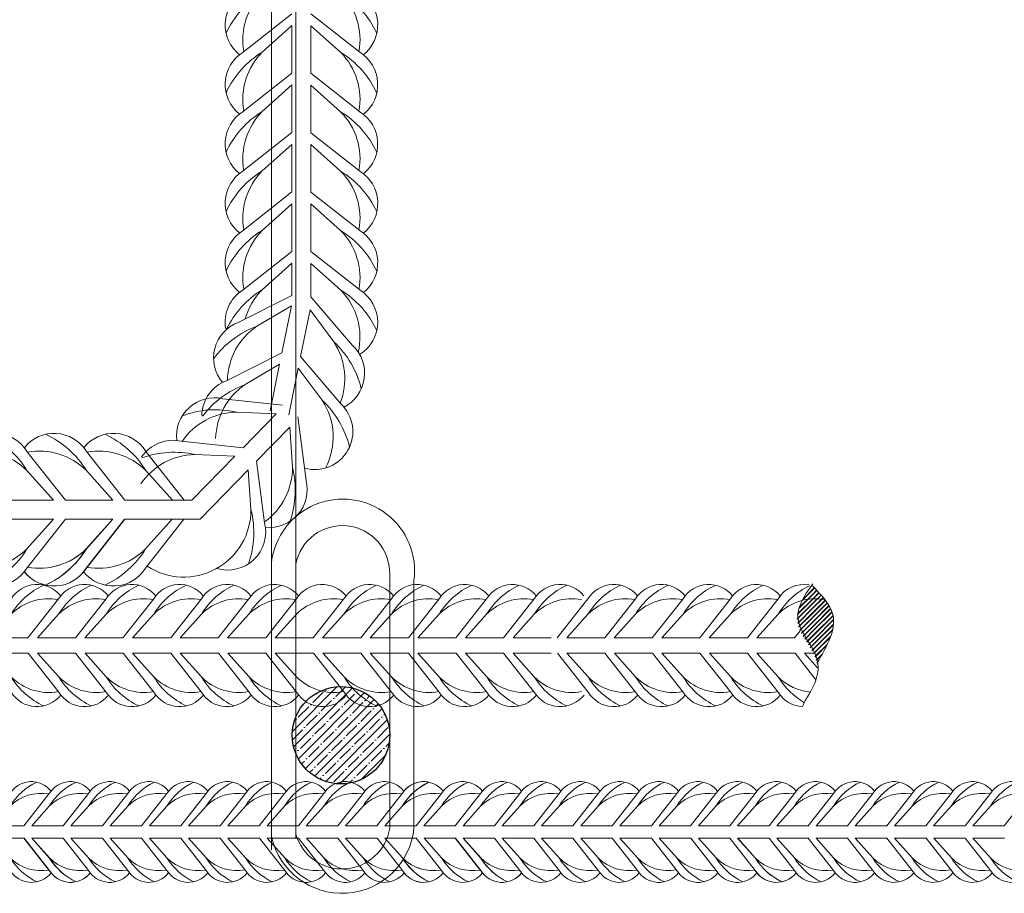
# Model space of a CAD drawing. Extents: x -764262 to 2885205, y 359641 to 616597.
# Tile 39 of 97: x 664175 to 664698, y 429490 to 429954. Entities that reach past the tile are written whole.
import ezdxf

# ---------------------------------------------------------------- set-up
doc = ezdxf.new("R2010")
doc.units = 0
doc.header["$LTSCALE"] = 50
doc.header["$MEASUREMENT"] = 0
doc.layers.get('0').update_dxf_attribs({"linetype": 'CONTINUOUS', "lineweight": 15})
doc.layers.add('.', color=7, linetype='CONTINUOUS', lineweight=15)
doc.layers.add('INS_BETON_CONCRETE_50', color=5, linetype='CONTINUOUS')

# ---------------------------------------------------------------- blocks, each defined once
blk = doc.blocks.new('8нн')
for points in [[(840053.97, -188517.77), (840070.6, -188496.64, -0.519259), (840097.46, -188495.04, -0.519259)], [(840059.07, -188517.77), (840070.6, -188504.9, -0.146099), (840088.2, -188489.24, 4.502796)], [(840079.71, -188517.77), (840096.33, -188496.64, -0.519259), (840123.2, -188495.04, -0.519259)], [(840079.71, -188517.77), (840096.33, -188496.64, -0.519259), (840123.2, -188495.04, -0.519259)], [(840084.81, -188517.77), (840096.33, -188504.9, -0.146099), (840113.94, -188489.24, 4.502796)], [(840084.81, -188517.77), (840096.33, -188504.9, -0.146099), (840113.94, -188489.24, 4.502796)], [(840105.44, -188517.77), (840122.07, -188496.64, -0.519259), (840148.94, -188495.04, -0.519259)], [(840110.55, -188517.77), (840122.07, -188504.9, -0.146099), (840139.68, -188489.24, 4.502796)], [(840131.18, -188517.77), (840147.81, -188496.64, -0.519259), (840174.67, -188495.04, -0.519259)], [(840136.29, -188517.77), (840147.81, -188504.9, -0.146099), (840165.41, -188489.24, 4.502796)], [(840156.92, -188517.77), (840173.55, -188496.64, -0.519259), (840200.41, -188495.04, -0.519259)], [(840162.02, -188517.77), (840173.55, -188504.9, -0.146099), (840191.15, -188489.24, 4.502796)], [(840182.66, -188517.77), (840199.29, -188496.64, -0.519259), (840226.15, -188495.04, -0.519259)], [(840187.76, -188517.77), (840199.29, -188504.9, -0.146099), (840216.89, -188489.24, 4.502796)], [(840208.4, -188517.77), (840225.02, -188496.64, -0.519259), (840251.89, -188495.04, -0.519259)], [(840213.5, -188517.77), (840225.02, -188504.9, -0.146099), (840242.63, -188489.24, 4.502796)], [(840234.13, -188517.77), (840250.76, -188496.64, -0.519259), (840277.63, -188495.04, -0.519259)], [(840239.24, -188517.77), (840250.76, -188504.9, -0.146099), (840268.37, -188489.24, 4.502796)], [(840259.87, -188517.77), (840276.5, -188496.64, -0.519259), (840303.36, -188495.04, -0.519259)], [(840259.87, -188517.77), (840276.5, -188496.64, -0.519259), (840303.36, -188495.04, -0.519259)], [(840264.98, -188517.77), (840276.5, -188504.9, -0.146099), (840294.1, -188489.24, 4.502796)], [(840264.98, -188517.77), (840276.5, -188504.9, -0.146099), (840294.1, -188489.24, 4.502796)], [(840285.61, -188517.77), (840302.24, -188496.64, -0.519259), (840329.1, -188495.04, -0.519259)], [(840290.71, -188517.77), (840302.24, -188504.9, -0.146099), (840319.84, -188489.24, 4.502796)], [(840311.35, -188517.77), (840327.98, -188496.64, -0.307568), (840344.85, -188489.09, -0.307568)], [(840311.35, -188517.77), (840327.98, -188496.64, -0.519259), (840354.84, -188495.04, -0.519259)], [(840316.45, -188517.77), (840327.98, -188504.9, -0.146099), (840345.58, -188489.24, 4.502796)], [(840316.45, -188517.77), (840327.98, -188504.9, -0.142547), (840345.06, -188489.49, -0.142547)], [(840337.09, -188517.77), (840353.71, -188496.64, -0.519259), (840380.58, -188495.04, -0.519259)], [(840342.19, -188517.77), (840353.71, -188504.9, -0.146099), (840371.32, -188489.24, 4.502796)], [(840362.82, -188517.77), (840379.45, -188496.64, -0.519259), (840406.32, -188495.04, -0.519259)], [(840362.82, -188517.77), (840379.45, -188496.64, -0.519259), (840406.32, -188495.04, -0.519259)], [(840367.93, -188517.77), (840379.45, -188504.9, -0.146099), (840397.06, -188489.24, 4.502796)], [(840367.93, -188517.77), (840379.45, -188504.9, -0.146099), (840397.06, -188489.24, 4.502796)], [(840388.56, -188517.77), (840405.19, -188496.64, -0.519259), (840432.05, -188495.04, -0.519259)], [(840393.67, -188517.77), (840405.19, -188504.9, -0.146099), (840422.79, -188489.24, 4.502796)], [(840414.3, -188517.77), (840430.93, -188496.64, -0.519259), (840457.79, -188495.04, -0.519259)], [(840419.4, -188517.77), (840430.93, -188504.9, -0.146099), (840448.53, -188489.24, 4.502796)], [(840440.04, -188517.77), (840456.67, -188496.64, -0.519259), (840483.53, -188495.04, -0.519259)], [(840445.14, -188517.77), (840456.67, -188504.9, -0.146099), (840474.27, -188489.24, 4.502796)], [(840465.78, -188517.77), (840482.4, -188496.64, -0.519259), (840509.27, -188495.04, -0.519259)], [(840470.88, -188517.77), (840482.4, -188504.9, -0.146099), (840500.01, -188489.24, 4.502796)], [(840491.51, -188517.77), (840508.14, -188496.64, -0.519259), (840535, -188495.04, -0.519259)], [(840496.62, -188517.77), (840508.14, -188504.9, -0.146099), (840525.74, -188489.24, 4.502796)], [(840517.25, -188517.77), (840533.88, -188496.64, -0.519259), (840560.74, -188495.04, -0.519259)], [(840522.36, -188517.77), (840533.88, -188504.9, -0.146099), (840551.48, -188489.24, 4.502796)], [(840542.99, -188517.77), (840559.62, -188496.64, -0.519259), (840586.48, -188495.04, -0.519259)], [(840542.99, -188517.77), (840559.62, -188496.64, -0.519259), (840586.48, -188495.04, -0.519259)], [(840548.09, -188517.77), (840559.62, -188504.9, -0.146099), (840577.22, -188489.24, 4.502796)], [(840548.09, -188517.77), (840559.62, -188504.9, -0.146099), (840577.22, -188489.24, 4.502796)], [(840568.73, -188517.77), (840585.36, -188496.64, -0.519259), (840612.22, -188495.04, -0.519259)], [(840573.83, -188517.77), (840585.36, -188504.9, -0.146099), (840602.96, -188489.24, 4.502796)], [(840594.47, -188517.77), (840611.09, -188496.64, -0.519259), (840637.96, -188495.04, -0.519259)], [(840599.57, -188517.77), (840611.09, -188504.9, -0.146099), (840628.7, -188489.24, 4.502796)], [(840620.2, -188517.77), (840636.83, -188496.64, -0.519259), (840663.69, -188495.04, -0.519259)], [(840625.31, -188517.77), (840636.83, -188504.9, -0.146099), (840654.43, -188489.24, 4.502796)], [(840645.94, -188517.77), (840662.57, -188496.64, -0.519259), (840689.43, -188495.04, -0.519259)], [(840651.05, -188517.77), (840662.57, -188504.9, -0.146099), (840680.17, -188489.24, 4.502796)], [(840671.68, -188517.77), (840688.31, -188496.64, -0.519259), (840715.17, -188495.04, -0.519259)], [(840676.78, -188517.77), (840688.31, -188504.9, -0.146099), (840705.91, -188489.24, 4.502796)], [(840697.42, -188517.77), (840714.05, -188496.64, -0.519259), (840740.91, -188495.04, -0.519259)], [(840702.52, -188517.77), (840714.05, -188504.9, -0.146099), (840731.65, -188489.24, 4.502796)], [(840723.15, -188517.77), (840739.78, -188496.64, -0.519259), (840766.65, -188495.04, -0.519259)], [(840059.07, -188517.77), (840070.6, -188504.9, -0.242936), (840096.08, -188496.96, -0.242936)], [(840084.81, -188517.77), (840096.33, -188504.9, -0.242936), (840121.82, -188496.96, -0.242936)], [(840084.81, -188517.77), (840096.33, -188504.9, -0.242936), (840121.82, -188496.96, -0.242936)], [(840110.55, -188517.77), (840122.07, -188504.9, -0.242936), (840147.56, -188496.96, -0.242936)], [(840136.29, -188517.77), (840147.81, -188504.9, -0.242936), (840173.3, -188496.96, -0.242936)], [(840162.02, -188517.77), (840173.55, -188504.9, -0.242936), (840199.04, -188496.96, -0.242936)], [(840187.76, -188517.77), (840199.29, -188504.9, -0.242936), (840224.77, -188496.96, -0.242936)], [(840213.5, -188517.77), (840225.02, -188504.9, -0.242936), (840250.51, -188496.96, -0.242936)], [(840239.24, -188517.77), (840250.76, -188504.9, -0.242936), (840276.25, -188496.96, -0.242936)], [(840264.98, -188517.77), (840276.5, -188504.9, -0.242936), (840301.99, -188496.96, -0.242936)], [(840264.98, -188517.77), (840276.5, -188504.9, -0.242936), (840301.99, -188496.96, -0.242936)], [(840290.71, -188517.77), (840302.24, -188504.9, -0.242936), (840327.73, -188496.96, -0.242936)], [(840316.45, -188517.77), (840327.98, -188504.9, -0.242936), (840353.46, -188496.96, -0.242936)], [(840316.45, -188517.77), (840327.98, -188504.9, -0.242936), (840353.46, -188496.96, -0.242936)], [(840342.19, -188517.77), (840353.71, -188504.9, -0.242936), (840379.2, -188496.96, -0.242936)], [(840367.93, -188517.77), (840379.45, -188504.9, -0.242936), (840404.94, -188496.96, -0.242936)], [(840367.93, -188517.77), (840379.45, -188504.9, -0.242936), (840404.94, -188496.96, -0.242936)], [(840393.67, -188517.77), (840405.19, -188504.9, -0.242936), (840430.68, -188496.96, -0.242936)], [(840419.4, -188517.77), (840430.93, -188504.9, -0.242936), (840456.41, -188496.96, -0.242936)], [(840445.14, -188517.77), (840456.67, -188504.9, -0.242936), (840482.15, -188496.96, -0.242936)], [(840470.88, -188517.77), (840482.4, -188504.9, -0.242936), (840507.89, -188496.96, -0.242936)], [(840496.62, -188517.77), (840508.14, -188504.9, -0.242936), (840533.63, -188496.96, -0.242936)], [(840522.36, -188517.77), (840533.88, -188504.9, -0.242936), (840559.37, -188496.96, -0.242936)], [(840548.09, -188517.77), (840559.62, -188504.9, -0.242936), (840585.1, -188496.96, -0.242936)], [(840548.09, -188517.77), (840559.62, -188504.9, -0.242936), (840585.1, -188496.96, -0.242936)], [(840573.83, -188517.77), (840585.36, -188504.9, -0.242936), (840610.84, -188496.96, -0.242936)], [(840599.57, -188517.77), (840611.09, -188504.9, -0.242936), (840636.58, -188496.96, -0.242936)], [(840625.31, -188517.77), (840636.83, -188504.9, -0.242936), (840662.32, -188496.96, -0.242936)], [(840651.05, -188517.77), (840662.57, -188504.9, -0.242936), (840688.06, -188496.96, -0.242936)], [(840676.78, -188517.77), (840688.31, -188504.9, -0.242936), (840713.79, -188496.96, -0.242936)], [(840702.52, -188517.77), (840714.05, -188504.9, -0.242936), (840739.53, -188496.96, -0.242936)], [(840054.05, -188526.03), (840070.68, -188547.16, 0.519259), (840097.54, -188548.76, 0.519259)], [(840059.16, -188526.03), (840070.68, -188538.9, 0.242936), (840096.17, -188546.85, 0.242936)], [(840059.16, -188526.03), (840070.68, -188538.9, 0.146099), (840088.28, -188554.57, -4.502796)], [(840079.71, -188526.03), (840096.33, -188547.16, 0.519259), (840123.2, -188548.76, 0.519259)], [(840079.79, -188526.03), (840096.42, -188547.16, 0.519259), (840123.28, -188548.76, 0.519259)], [(840084.81, -188526.03), (840096.33, -188538.9, 0.242936), (840121.82, -188546.85, 0.242936)], [(840084.81, -188526.03), (840096.33, -188538.9, 0.146099), (840113.94, -188554.57, -4.502796)], [(840084.89, -188526.03), (840096.42, -188538.9, 0.242936), (840121.9, -188546.85, 0.242936)], [(840084.89, -188526.03), (840096.42, -188538.9, 0.146099), (840114.02, -188554.57, -4.502796)], [(840105.44, -188526.03), (840122.07, -188547.16, 0.519259), (840148.94, -188548.76, 0.519259)], [(840110.55, -188526.03), (840122.07, -188538.9, 0.242936), (840147.56, -188546.85, 0.242936)], [(840110.55, -188526.03), (840122.07, -188538.9, 0.146099), (840139.68, -188554.57, -4.502796)], [(840131.18, -188526.03), (840147.81, -188547.16, 0.519259), (840174.67, -188548.76, 0.519259)], [(840136.29, -188526.03), (840147.81, -188538.9, 0.242936), (840173.3, -188546.85, 0.242936)], [(840136.29, -188526.03), (840147.81, -188538.9, 0.146099), (840165.41, -188554.57, -4.502796)], [(840156.92, -188526.03), (840173.55, -188547.16, 0.519259), (840200.41, -188548.76, 0.519259)], [(840162.02, -188526.03), (840173.55, -188538.9, 0.242936), (840199.04, -188546.85, 0.242936)], [(840162.02, -188526.03), (840173.55, -188538.9, 0.146099), (840191.15, -188554.57, -4.502796)], [(840182.66, -188526.03), (840199.29, -188547.16, 0.520542), (840226.19, -188548.71, 0.520542)], [(840187.76, -188526.03), (840199.29, -188538.9, 0.243606), (840224.85, -188546.83, 0.243606)], [(840187.76, -188526.03), (840199.29, -188538.9, 0.146099), (840216.89, -188554.57, -4.502796)], [(840208.48, -188526.03), (840225.11, -188547.16, 0.519259), (840251.97, -188548.76, 0.519259)], [(840213.58, -188526.03), (840225.11, -188538.9, 0.242936), (840250.59, -188546.85, 0.242936)], [(840213.58, -188526.03), (840225.11, -188538.9, 0.146099), (840242.71, -188554.57, -4.502796)], [(840234.22, -188526.03), (840250.84, -188547.16, 0.519259), (840277.71, -188548.76, 0.519259)], [(840239.32, -188526.03), (840250.84, -188538.9, 0.242936), (840276.33, -188546.85, 0.242936)], [(840239.32, -188526.03), (840250.84, -188538.9, 0.146099), (840268.45, -188554.57, -4.502796)], [(840259.95, -188526.03), (840276.58, -188547.16, 0.519259), (840303.45, -188548.76, 0.519259)], [(840259.95, -188526.03), (840276.58, -188547.16, 0.519259), (840303.45, -188548.76, 0.519259)], [(840265.06, -188526.03), (840276.58, -188538.9, 0.242936), (840302.07, -188546.85, 0.242936)], [(840265.06, -188526.03), (840276.58, -188538.9, 0.146099), (840294.19, -188554.57, -4.502796)], [(840265.06, -188526.03), (840276.58, -188538.9, 0.242936), (840302.07, -188546.85, 0.242936)], [(840265.06, -188526.03), (840276.58, -188538.9, 0.146099), (840294.19, -188554.57, -4.502796)], [(840285.69, -188526.03), (840302.32, -188547.16, 0.519259), (840329.18, -188548.76, 0.519259)], [(840290.8, -188526.03), (840302.32, -188538.9, 0.242936), (840327.81, -188546.85, 0.242936)], [(840290.8, -188526.03), (840302.32, -188538.9, 0.146099), (840319.92, -188554.57, -4.502796)], [(840311.43, -188526.03), (840328.06, -188547.16, 0.247727), (840341.3, -188554.95, 0.247727)], [(840311.43, -188526.03), (840328.06, -188547.16, 0.519259), (840354.92, -188548.76, 0.519259)], [(840316.54, -188526.03), (840328.06, -188538.9, 0.17219), (840345.69, -188547.15, 0.17219)], [(840316.54, -188526.03), (840328.06, -188538.9, 0.122944), (840342.34, -188552.83, 0.122944)], [(840316.54, -188526.03), (840328.06, -188538.9, 0.242936), (840353.55, -188546.85, 0.242936)], [(840316.54, -188526.03), (840328.06, -188538.9, 0.146099), (840345.66, -188554.57, -4.502796)], [(840337.17, -188526.03), (840353.8, -188547.16, 0.519259), (840380.66, -188548.76, 0.519259)], [(840342.27, -188526.03), (840353.8, -188538.9, 0.242936), (840379.28, -188546.85, 0.242936)], [(840342.27, -188526.03), (840353.8, -188538.9, 0.146099), (840371.4, -188554.57, -4.502796)], [(840362.82, -188526.03), (840379.45, -188547.16, 0.519259), (840406.32, -188548.76, 0.519259)], [(840362.91, -188526.03), (840379.53, -188547.16, 0.519259), (840406.4, -188548.76, 0.519259)], [(840367.93, -188526.03), (840379.45, -188538.9, 0.242936), (840404.94, -188546.85, 0.242936)], [(840367.93, -188526.03), (840379.45, -188538.9, 0.146099), (840397.06, -188554.57, -4.502796)], [(840368.01, -188526.03), (840379.53, -188538.9, 0.242936), (840405.02, -188546.85, 0.242936)], [(840368.01, -188526.03), (840379.53, -188538.9, 0.146099), (840397.14, -188554.57, -4.502796)], [(840388.56, -188526.03), (840405.19, -188547.16, 0.519259), (840432.05, -188548.76, 0.519259)], [(840393.67, -188526.03), (840405.19, -188538.9, 0.242936), (840430.68, -188546.85, 0.242936)], [(840393.67, -188526.03), (840405.19, -188538.9, 0.146099), (840422.79, -188554.57, -4.502796)], [(840414.3, -188526.03), (840430.93, -188547.16, 0.519259), (840457.79, -188548.76, 0.519259)], [(840419.4, -188526.03), (840430.93, -188538.9, 0.242936), (840456.41, -188546.85, 0.242936)], [(840419.4, -188526.03), (840430.93, -188538.9, 0.146099), (840448.53, -188554.57, -4.502796)], [(840440.04, -188526.03), (840456.67, -188547.16, 0.519259), (840483.53, -188548.76, 0.519259)], [(840445.14, -188526.03), (840456.67, -188538.9, 0.242936), (840482.15, -188546.85, 0.242936)], [(840445.14, -188526.03), (840456.67, -188538.9, 0.146099), (840474.27, -188554.57, -4.502796)], [(840465.78, -188526.03), (840482.4, -188547.16, 0.520542), (840509.31, -188548.71, 0.520542)], [(840470.88, -188526.03), (840482.4, -188538.9, 0.243606), (840507.96, -188546.83, 0.243606)], [(840470.88, -188526.03), (840482.4, -188538.9, 0.146099), (840500.01, -188554.57, -4.502796)], [(840491.6, -188526.03), (840508.22, -188547.16, 0.519259), (840535.09, -188548.76, 0.519259)], [(840496.7, -188526.03), (840508.22, -188538.9, 0.242936), (840533.71, -188546.85, 0.242936)], [(840496.7, -188526.03), (840508.22, -188538.9, 0.146099), (840525.83, -188554.57, -4.502796)], [(840517.33, -188526.03), (840533.96, -188547.16, 0.519259), (840560.83, -188548.76, 0.519259)], [(840522.44, -188526.03), (840533.96, -188538.9, 0.242936), (840559.45, -188546.85, 0.242936)], [(840522.44, -188526.03), (840533.96, -188538.9, 0.146099), (840551.57, -188554.57, -4.502796)], [(840542.99, -188526.03), (840559.62, -188547.16, 0.519259), (840586.48, -188548.76, 0.519259)], [(840543.07, -188526.03), (840559.7, -188547.16, 0.519259), (840586.56, -188548.76, 0.519259)], [(840548.09, -188526.03), (840559.62, -188538.9, 0.242936), (840585.1, -188546.85, 0.242936)], [(840548.09, -188526.03), (840559.62, -188538.9, 0.146099), (840577.22, -188554.57, -4.502796)], [(840548.18, -188526.03), (840559.7, -188538.9, 0.242936), (840585.19, -188546.85, 0.242936)], [(840548.18, -188526.03), (840559.7, -188538.9, 0.146099), (840577.3, -188554.57, -4.502796)], [(840568.73, -188526.03), (840585.36, -188547.16, 0.519259), (840612.22, -188548.76, 0.519259)], [(840573.83, -188526.03), (840585.36, -188538.9, 0.242936), (840610.84, -188546.85, 0.242936)], [(840573.83, -188526.03), (840585.36, -188538.9, 0.146099), (840602.96, -188554.57, -4.502796)], [(840594.47, -188526.03), (840611.09, -188547.16, 0.519259), (840637.96, -188548.76, 0.519259)], [(840599.57, -188526.03), (840611.09, -188538.9, 0.242936), (840636.58, -188546.85, 0.242936)], [(840599.57, -188526.03), (840611.09, -188538.9, 0.146099), (840628.7, -188554.57, -4.502796)], [(840620.2, -188526.03), (840636.83, -188547.16, 0.519259), (840663.69, -188548.76, 0.519259)], [(840625.31, -188526.03), (840636.83, -188538.9, 0.242936), (840662.32, -188546.85, 0.242936)], [(840625.31, -188526.03), (840636.83, -188538.9, 0.146099), (840654.43, -188554.57, -4.502796)], [(840645.94, -188526.03), (840662.57, -188547.16, 0.520542), (840689.47, -188548.71, 0.520542)], [(840651.05, -188526.03), (840662.57, -188538.9, 0.243606), (840688.13, -188546.83, 0.243606)], [(840651.05, -188526.03), (840662.57, -188538.9, 0.146099), (840680.17, -188554.57, -4.502796)], [(840671.76, -188526.03), (840688.39, -188547.16, 0.519259), (840715.25, -188548.76, 0.519259)], [(840676.87, -188526.03), (840688.39, -188538.9, 0.242936), (840713.88, -188546.85, 0.242936)], [(840676.87, -188526.03), (840688.39, -188538.9, 0.146099), (840705.99, -188554.57, -4.502796)], [(840697.5, -188526.03), (840714.13, -188547.16, 0.519259), (840740.99, -188548.76, 0.519259)], [(840702.6, -188526.03), (840714.13, -188538.9, 0.242936), (840739.61, -188546.85, 0.242936)], [(840702.6, -188526.03), (840714.13, -188538.9, 0.146099), (840731.73, -188554.57, -4.502796)]]:
    blk.add_lwpolyline(points, format="xyb")
for points in [[(840059.07, -188517.77), (840079.71, -188517.77)], [(840084.81, -188517.77), (840105.44, -188517.77)], [(840110.55, -188517.77), (840131.18, -188517.77)], [(840136.29, -188517.77), (840156.92, -188517.77)], [(840162.02, -188517.77), (840182.66, -188517.77)], [(840187.76, -188517.77), (840208.4, -188517.77)], [(840213.5, -188517.77), (840234.13, -188517.77)], [(840239.24, -188517.77), (840259.87, -188517.77)], [(840264.98, -188517.77), (840285.61, -188517.77)], [(840264.98, -188517.77), (840285.61, -188517.77)], [(840290.71, -188517.77), (840311.35, -188517.77)], [(840316.45, -188517.77), (840337.09, -188517.77)], [(840316.45, -188517.77), (840337.09, -188517.77)], [(840342.19, -188517.77), (840362.82, -188517.77)], [(840367.93, -188517.77), (840388.56, -188517.77)], [(840393.67, -188517.77), (840414.3, -188517.77)], [(840419.4, -188517.77), (840440.04, -188517.77)], [(840445.14, -188517.77), (840465.78, -188517.77)], [(840470.88, -188517.77), (840491.51, -188517.77)], [(840496.62, -188517.77), (840517.25, -188517.77)], [(840522.36, -188517.77), (840542.99, -188517.77)], [(840548.09, -188517.77), (840568.73, -188517.77)], [(840573.83, -188517.77), (840594.47, -188517.77)], [(840599.57, -188517.77), (840620.2, -188517.77)], [(840625.31, -188517.77), (840645.94, -188517.77)], [(840651.05, -188517.77), (840671.68, -188517.77)], [(840676.78, -188517.77), (840697.42, -188517.77)], [(840702.52, -188517.77), (840723.15, -188517.77)], [(840059.16, -188526.03), (840079.79, -188526.03)], [(840084.89, -188526.03), (840105.53, -188526.03)], [(840110.55, -188526.03), (840131.18, -188526.03)], [(840136.29, -188526.03), (840156.92, -188526.03)], [(840162.02, -188526.03), (840182.66, -188526.03)], [(840187.76, -188526.03), (840208.48, -188526.03)], [(840213.58, -188526.03), (840234.22, -188526.03)], [(840239.32, -188526.03), (840259.95, -188526.03)], [(840265.06, -188526.03), (840285.69, -188526.03)], [(840265.06, -188526.03), (840285.69, -188526.03)], [(840290.8, -188526.03), (840311.43, -188526.03)], [(840316.54, -188526.03), (840337.17, -188526.03)], [(840316.54, -188526.03), (840337.17, -188526.03)], [(840342.27, -188526.03), (840362.91, -188526.03)], [(840368.01, -188526.03), (840388.64, -188526.03)], [(840393.67, -188526.03), (840414.3, -188526.03)], [(840419.4, -188526.03), (840440.04, -188526.03)], [(840445.14, -188526.03), (840465.78, -188526.03)], [(840470.88, -188526.03), (840491.6, -188526.03)], [(840496.7, -188526.03), (840517.33, -188526.03)], [(840522.44, -188526.03), (840543.07, -188526.03)], [(840548.18, -188526.03), (840568.81, -188526.03)], [(840573.83, -188526.03), (840594.47, -188526.03)], [(840599.57, -188526.03), (840620.2, -188526.03)], [(840625.31, -188526.03), (840645.94, -188526.03)], [(840651.05, -188526.03), (840671.76, -188526.03)], [(840676.87, -188526.03), (840697.5, -188526.03)], [(840702.6, -188526.03), (840723.24, -188526.03)]]:
    blk.add_lwpolyline(points)
blk = doc.blocks.new('05899')
h = blk.add_hatch()
h.set_pattern_fill('JIS_LC_8A', color=256, scale=0.275419)
h.set_pattern_definition([(45, (-405188.878, -3726366.8306), (-1.5190577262, 1.5190577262), []), (45, (-405188.6026, -3726366.8306), (-1.5190577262, 1.5190577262), [])])
edge = h.paths.add_edge_path()
edge.add_line((836192.43, -188174.72), (836192.43, -188174.72))
edge.add_spline(control_points=[(836194.84, -188181.32), (836194.69, -188180.73), (836192.59, -188171.84), (836175.73, -188155.12), (836185.4, -188138.74), (836191.81, -188130.49)], knot_values=[84.867899, 84.867899, 84.867899, 84.867899, 105.962125, 377.219904, 651.68766, 651.68766, 651.68766, 651.68766], degree=3, periodic=0)
edge.add_line((836194.35, -188179.45), (836194.36, -188179.45))
edge.add_spline(control_points=[(836191.81, -188130.49), (836185.4, -188138.74), (836175.73, -188155.12), (836192.59, -188171.84), (836194.69, -188180.73), (836194.84, -188181.32)], knot_values=[84.867899, 84.867899, 84.867899, 84.867899, 359.335654, 630.593433, 651.68766, 651.68766, 651.68766, 651.68766], degree=3, periodic=0)
edge.add_spline(control_points=[(836194.84, -188181.32), (836201.24, -188170.28), (836212.12, -188151.52), (836197.7, -188136.59), (836191.81, -188130.49)], knot_values=[0, 0, 0, 0, 335.587391, 567.648756, 567.648756, 567.648756, 567.648756], degree=3, periodic=0)
edge.add_spline(control_points=[(836191.81, -188130.49), (836185.4, -188138.74), (836175.73, -188155.12), (836192.59, -188171.84), (836194.69, -188180.73), (836194.84, -188181.32)], knot_values=[84.867899, 84.867899, 84.867899, 84.867899, 359.335654, 630.593433, 651.68766, 651.68766, 651.68766, 651.68766], degree=3, periodic=0)
for points in [[(835645.78, -188164.71), (835665.93, -188139.1, -0.519259), (835698.49, -188137.17, -0.519259)], [(835651.97, -188164.71), (835665.93, -188149.12, -0.146099), (835687.26, -188130.13, 4.502796)], [(835676.97, -188164.71), (835697.12, -188139.1, -0.519259), (835729.68, -188137.17, -0.519259)], [(835683.16, -188164.71), (835697.12, -188149.12, -0.146099), (835718.45, -188130.13, 4.502796)], [(835708.16, -188164.71), (835728.31, -188139.1, -0.519259), (835760.87, -188137.17, -0.519259)], [(835714.35, -188164.71), (835728.31, -188149.12, -0.146099), (835749.65, -188130.13, 4.502796)], [(835739.35, -188164.71), (835759.5, -188139.1, -0.519259), (835792.06, -188137.17, -0.519259)], [(835739.35, -188164.71), (835759.5, -188139.1, -0.519259), (835792.06, -188137.17, -0.519259)], [(835745.54, -188164.71), (835759.5, -188149.12, -0.146099), (835780.84, -188130.13, 4.502796)], [(835745.54, -188164.71), (835759.5, -188149.12, -0.146099), (835780.84, -188130.13, 4.502796)], [(835770.64, -188164.71), (835790.79, -188139.1, -0.519259), (835823.35, -188137.17, -0.519259)], [(835776.83, -188164.71), (835790.79, -188149.12, -0.146099), (835812.13, -188130.13, 4.502796)], [(835801.83, -188164.71), (835821.99, -188139.1, -0.519259), (835854.54, -188137.17, -0.519259)], [(835808.02, -188164.71), (835821.99, -188149.12, -0.146099), (835843.32, -188130.13, 4.502796)], [(835833.03, -188164.71), (835853.18, -188139.1, -0.519259), (835885.73, -188137.17, -0.519259)], [(835833.03, -188164.71), (835853.18, -188139.1, -0.519259), (835885.73, -188137.17, -0.519259)], [(835864.22, -188164.71), (835884.37, -188139.1, -0.519259), (835916.92, -188137.17, -0.519259)], [(835870.4, -188164.71), (835884.37, -188149.12, -0.146099), (835905.7, -188130.13, 4.502796)], [(835895.41, -188164.71), (835915.56, -188139.1, -0.519259), (835948.11, -188137.17, -0.519259)], [(835895.41, -188164.71), (835915.56, -188139.1, -0.519259), (835948.11, -188137.17, -0.519259)], [(835901.59, -188164.71), (835915.56, -188149.12, -0.146099), (835936.89, -188130.13, 4.502796)], [(835901.59, -188164.71), (835915.56, -188149.12, -0.146099), (835936.89, -188130.13, 4.502796)], [(835926.7, -188164.71), (835946.85, -188139.1, -0.519259), (835979.4, -188137.17, -0.519259)], [(835932.88, -188164.71), (835946.85, -188149.12, -0.146099), (835968.18, -188130.13, 4.502796)], [(835957.89, -188164.71), (835978.04, -188139.1, -0.519259), (836010.59, -188137.17, -0.519259)], [(835957.89, -188164.71), (835978.04, -188139.1, -0.519259), (836010.59, -188137.17, -0.519259)], [(835964.08, -188164.71), (835978.04, -188149.12, -0.146099), (835999.37, -188130.13, 4.502796)], [(835964.08, -188164.71), (835978.04, -188149.12, -0.146099), (835999.37, -188130.13, 4.502796)], [(835989.18, -188164.71), (836009.33, -188139.1, -0.519259), (836041.89, -188137.17, -0.519259)], [(835995.37, -188164.71), (836009.33, -188149.12, -0.146099), (836030.66, -188130.13, 4.502796)], [(836024.39, -188164.71), (836044.54, -188139.1, -0.519259), (836077.1, -188137.17, -0.519259)], [(836030.58, -188164.71), (836044.54, -188149.12, -0.146099), (836065.88, -188130.13, 4.502796)], [(836055.58, -188164.71), (836075.73, -188139.1, -0.519259), (836108.29, -188137.17, -0.519259)], [(836061.77, -188164.71), (836075.73, -188149.12, -0.146099), (836097.07, -188130.13, 4.502796)], [(836086.77, -188164.71), (836106.93, -188139.1, -0.519259), (836139.48, -188137.17, -0.519259)], [(836086.77, -188164.71), (836106.93, -188139.1, -0.519259), (836139.48, -188137.17, -0.519259)], [(836092.96, -188164.71), (836106.93, -188149.12, -0.146099), (836128.26, -188130.13, 4.502796)], [(836092.96, -188164.71), (836106.93, -188149.12, -0.146099), (836128.26, -188130.13, 4.502796)], [(836117.97, -188164.71), (836138.12, -188139.1, -0.519259), (836170.67, -188137.17, -0.519259)], [(836124.15, -188164.71), (836138.12, -188149.12, -0.146099), (836159.45, -188130.13, 4.502796)], [(836149.16, -188164.71), (836169.31, -188139.1, -0.307568), (836189.76, -188129.96, -0.307568)], [(836155.34, -188164.71), (836169.31, -188149.12, -0.142547), (836190.01, -188130.43, -0.142547)], [(835651.97, -188164.71), (835665.93, -188149.12, -0.242936), (835696.82, -188139.49, -0.242936)], [(835683.16, -188164.71), (835697.12, -188149.12, -0.242936), (835728.01, -188139.49, -0.242936)], [(835714.35, -188164.71), (835728.31, -188149.12, -0.242936), (835759.2, -188139.49, -0.242936)], [(835745.54, -188164.71), (835759.5, -188149.12, -0.242936), (835790.39, -188139.49, -0.242936)], [(835745.54, -188164.71), (835759.5, -188149.12, -0.242936), (835790.39, -188139.49, -0.242936)], [(835776.83, -188164.71), (835790.79, -188149.12, -0.242936), (835821.68, -188139.49, -0.242936)], [(835808.02, -188164.71), (835821.99, -188149.12, -0.242936), (835852.87, -188139.49, -0.242936)], [(835839.21, -188164.71), (835853.18, -188149.12, -0.242936), (835884.06, -188139.49, -0.242936)], [(835870.4, -188164.71), (835884.37, -188149.12, -0.242936), (835915.25, -188139.49, -0.242936)], [(835901.59, -188164.71), (835915.56, -188149.12, -0.242936), (835946.44, -188139.49, -0.242936)], [(835901.59, -188164.71), (835915.56, -188149.12, -0.242936), (835946.44, -188139.49, -0.242936)], [(835932.88, -188164.71), (835946.85, -188149.12, -0.242936), (835977.74, -188139.49, -0.242936)], [(835964.08, -188164.71), (835978.04, -188149.12, -0.242936), (836008.93, -188139.49, -0.242936)], [(835964.08, -188164.71), (835978.04, -188149.12, -0.242936), (836008.93, -188139.49, -0.242936)], [(835995.37, -188164.71), (836009.33, -188149.12, -0.242936), (836040.22, -188139.49, -0.242936)], [(836030.58, -188164.71), (836044.54, -188149.12, -0.242936), (836075.43, -188139.49, -0.242936)], [(836061.77, -188164.71), (836075.73, -188149.12, -0.242936), (836106.62, -188139.49, -0.242936)], [(836092.96, -188164.71), (836106.93, -188149.12, -0.242936), (836137.81, -188139.49, -0.242936)], [(836092.96, -188164.71), (836106.93, -188149.12, -0.242936), (836137.81, -188139.49, -0.242936)], [(836124.15, -188164.71), (836138.12, -188149.12, -0.242936), (836169, -188139.49, -0.242936)], [(836155.34, -188164.71), (836169.31, -188149.12, -0.242936), (836200.19, -188139.49, -0.242936)], [(835645.78, -188174.72), (835665.93, -188200.33, 0.520542), (835698.54, -188202.21, 0.520542)], [(835651.97, -188174.72), (835665.93, -188190.32, 0.243606), (835696.91, -188199.93, 0.243606)], [(835651.97, -188174.72), (835665.93, -188190.32, 0.146099), (835687.26, -188209.3, -4.502796)], [(835677.07, -188174.72), (835697.22, -188200.33, 0.519259), (835729.78, -188202.27, 0.519259)], [(835683.26, -188174.72), (835697.22, -188190.32, 0.242936), (835728.11, -188199.94, 0.242936)], [(835683.26, -188174.72), (835697.22, -188190.32, 0.146099), (835718.55, -188209.3, -4.502796)], [(835708.26, -188174.72), (835728.41, -188200.33, 0.519259), (835760.97, -188202.27, 0.519259)], [(835714.45, -188174.72), (835728.41, -188190.32, 0.242936), (835759.3, -188199.94, 0.242936)], [(835714.45, -188174.72), (835728.41, -188190.32, 0.146099), (835749.75, -188209.3, -4.502796)], [(835739.45, -188174.72), (835759.6, -188200.33, 0.519259), (835792.16, -188202.27, 0.519259)], [(835739.45, -188174.72), (835759.6, -188200.33, 0.519259), (835792.16, -188202.27, 0.519259)], [(835745.64, -188174.72), (835759.6, -188190.32, 0.242936), (835790.49, -188199.94, 0.242936)], [(835745.64, -188174.72), (835759.6, -188190.32, 0.146099), (835780.94, -188209.3, -4.502796)], [(835745.64, -188174.72), (835759.6, -188190.32, 0.242936), (835790.49, -188199.94, 0.242936)], [(835745.64, -188174.72), (835759.6, -188190.32, 0.146099), (835780.94, -188209.3, -4.502796)], [(835770.64, -188174.72), (835790.79, -188200.33, 0.520542), (835823.4, -188202.21, 0.520542)], [(835776.83, -188174.72), (835790.79, -188190.32, 0.243606), (835821.77, -188199.93, 0.243606)], [(835776.83, -188174.72), (835790.79, -188190.32, 0.146099), (835812.13, -188209.3, -4.502796)], [(835801.93, -188174.72), (835822.09, -188200.33, 0.519259), (835854.64, -188202.27, 0.519259)], [(835808.12, -188174.72), (835822.09, -188190.32, 0.242936), (835852.97, -188199.94, 0.242936)], [(835808.12, -188174.72), (835822.09, -188190.32, 0.146099), (835843.42, -188209.3, -4.502796)], [(835833.13, -188174.72), (835853.28, -188200.33, 0.519259), (835885.83, -188202.27, 0.519259)], [(835833.13, -188174.72), (835853.28, -188200.33, 0.519259), (835885.83, -188202.27, 0.519259)], [(835839.31, -188174.72), (835853.28, -188190.32, 0.242936), (835884.16, -188199.94, 0.242936)], [(835864.32, -188174.72), (835884.47, -188200.33, 0.519259), (835917.02, -188202.27, 0.519259)], [(835870.5, -188174.72), (835884.47, -188190.32, 0.242936), (835915.35, -188199.94, 0.242936)], [(835870.5, -188174.72), (835884.47, -188190.32, 0.146099), (835905.8, -188209.3, -4.502796)], [(835895.51, -188174.72), (835915.66, -188200.33, 0.519259), (835948.21, -188202.27, 0.519259)], [(835895.51, -188174.72), (835915.66, -188200.33, 0.519259), (835948.21, -188202.27, 0.519259)], [(835901.69, -188174.72), (835915.66, -188190.32, 0.242936), (835946.55, -188199.94, 0.242936)], [(835901.69, -188174.72), (835915.66, -188190.32, 0.146099), (835936.99, -188209.3, -4.502796)], [(835901.69, -188174.72), (835915.66, -188190.32, 0.242936), (835946.55, -188199.94, 0.242936)], [(835901.69, -188174.72), (835915.66, -188190.32, 0.146099), (835936.99, -188209.3, -4.502796)], [(835926.7, -188174.72), (835946.85, -188200.33, 0.520542), (835979.45, -188202.21, 0.520542)], [(835932.88, -188174.72), (835946.85, -188190.32, 0.243606), (835977.82, -188199.93, 0.243606)], [(835932.88, -188174.72), (835946.85, -188190.32, 0.146099), (835968.18, -188209.3, -4.502796)], [(835957.99, -188174.72), (835978.14, -188200.33, 0.519259), (836010.69, -188202.27, 0.519259)], [(835957.99, -188174.72), (835978.14, -188200.33, 0.519259), (836010.69, -188202.27, 0.519259)], [(835964.18, -188174.72), (835978.14, -188190.32, 0.242936), (836009.03, -188199.94, 0.242936)], [(835964.18, -188174.72), (835978.14, -188190.32, 0.146099), (835999.47, -188209.3, -4.502796)], [(835964.18, -188174.72), (835978.14, -188190.32, 0.242936), (836009.03, -188199.94, 0.242936)], [(835964.18, -188174.72), (835978.14, -188190.32, 0.146099), (835999.47, -188209.3, -4.502796)], [(835989.18, -188174.72), (836009.33, -188200.33, 0.520542), (836041.94, -188202.21, 0.520542)], [(835995.37, -188174.72), (836009.33, -188190.32, 0.243606), (836040.31, -188199.93, 0.243606)], [(835995.37, -188174.72), (836009.33, -188190.32, 0.146099), (836030.66, -188209.3, -4.502796)], [(836024.49, -188174.72), (836044.64, -188200.33, 0.519259), (836077.2, -188202.27, 0.519259)], [(836030.68, -188174.72), (836044.64, -188190.32, 0.242936), (836075.53, -188199.94, 0.242936)], [(836030.68, -188174.72), (836044.64, -188190.32, 0.146099), (836065.98, -188209.3, -4.502796)], [(836055.68, -188174.72), (836075.83, -188200.33, 0.519259), (836108.39, -188202.27, 0.519259)], [(836061.87, -188174.72), (836075.83, -188190.32, 0.242936), (836106.72, -188199.94, 0.242936)], [(836061.87, -188174.72), (836075.83, -188190.32, 0.146099), (836097.17, -188209.3, -4.502796)], [(836086.87, -188174.72), (836107.03, -188200.33, 0.519259), (836139.58, -188202.27, 0.519259)], [(836086.87, -188174.72), (836107.03, -188200.33, 0.519259), (836139.58, -188202.27, 0.519259)], [(836093.06, -188174.72), (836107.03, -188190.32, 0.242936), (836137.91, -188199.94, 0.242936)], [(836093.06, -188174.72), (836107.03, -188190.32, 0.146099), (836128.36, -188209.3, -4.502796)], [(836093.06, -188174.72), (836107.03, -188190.32, 0.242936), (836137.91, -188199.94, 0.242936)], [(836093.06, -188174.72), (836107.03, -188190.32, 0.146099), (836128.36, -188209.3, -4.502796)], [(836118.07, -188174.72), (836138.22, -188200.33, 0.519259), (836170.77, -188202.27, 0.519259)], [(836124.25, -188174.72), (836138.22, -188190.32, 0.242936), (836169.1, -188199.94, 0.242936)], [(836124.25, -188174.72), (836138.22, -188190.32, 0.146099), (836159.55, -188209.3, -4.502796)], [(836149.26, -188174.72), (836169.41, -188200.33, 0.247727), (836185.45, -188209.77, 0.247727)], [(836155.44, -188174.72), (836169.41, -188190.32, 0.17219), (836190.77, -188200.32, 0.17219)], [(836155.44, -188174.72), (836169.41, -188190.32, 0.122944), (836186.72, -188207.2, 0.122944)]]:
    blk.add_lwpolyline(points, format="xyb")
for points in [[(835651.97, -188164.71), (835676.97, -188164.71)], [(835683.16, -188164.71), (835708.16, -188164.71)], [(835714.35, -188164.71), (835739.35, -188164.71)], [(835745.54, -188164.71), (835770.54, -188164.71)], [(835745.54, -188164.71), (835770.54, -188164.71)], [(835776.83, -188164.71), (835801.83, -188164.71)], [(835808.02, -188164.71), (835833.03, -188164.71)], [(835839.21, -188164.71), (835864.22, -188164.71)], [(835870.4, -188164.71), (835895.41, -188164.71)], [(835901.59, -188164.71), (835926.6, -188164.71)], [(835901.59, -188164.71), (835926.6, -188164.71)], [(835932.88, -188164.71), (835957.89, -188164.71)], [(835964.08, -188164.71), (835989.08, -188164.71)], [(835964.08, -188164.71), (835989.08, -188164.71)], [(835995.37, -188164.71), (836020.37, -188164.71)], [(836030.58, -188164.71), (836055.58, -188164.71)], [(836061.77, -188164.71), (836086.77, -188164.71)], [(836092.96, -188164.71), (836117.97, -188164.71)], [(836092.96, -188164.71), (836117.97, -188164.71)], [(836124.15, -188164.71), (836149.16, -188164.71)], [(836155.34, -188164.71), (836180.35, -188164.71)], [(836180.15, -188164.71), (836183.89, -188159.96)], [(836186.33, -188164.71), (836186.41, -188164.62)], [(836186.33, -188164.71), (836186.41, -188164.62)], [(836186.33, -188164.71), (836186.47, -188164.71)], [(835651.97, -188174.72), (835677.07, -188174.72)], [(835683.26, -188174.72), (835708.26, -188174.72)], [(835714.45, -188174.72), (835739.45, -188174.72)], [(835745.64, -188174.72), (835770.64, -188174.72)], [(835745.64, -188174.72), (835770.64, -188174.72)], [(835776.83, -188174.72), (835801.93, -188174.72)], [(835808.12, -188174.72), (835833.13, -188174.72)], [(835839.31, -188174.72), (835864.32, -188174.72)], [(835870.5, -188174.72), (835895.51, -188174.72)], [(835901.69, -188174.72), (835926.7, -188174.72)], [(835901.69, -188174.72), (835926.7, -188174.72)], [(835932.88, -188174.72), (835957.99, -188174.72)], [(835964.18, -188174.72), (835989.18, -188174.72)], [(835964.18, -188174.72), (835989.18, -188174.72)], [(835995.37, -188174.72), (836020.47, -188174.72)], [(836030.68, -188174.72), (836055.68, -188174.72)], [(836061.87, -188174.72), (836086.87, -188174.72)], [(836093.06, -188174.72), (836118.07, -188174.72)], [(836093.06, -188174.72), (836118.07, -188174.72)], [(836124.25, -188174.72), (836149.26, -188174.72)], [(836155.44, -188174.72), (836180.45, -188174.72)], [(836180.45, -188174.72), (836194.14, -188192.13)], [(836186.63, -188174.72), (836192.45, -188174.72)], [(836186.63, -188174.72), (836195.17, -188184.26)], [(836186.63, -188174.72), (836195.17, -188184.26)]]:
    blk.add_lwpolyline(points)
for points, knots in [([(836192.21, -188129.21), (836185.8, -188137.46), (836176.13, -188153.84), (836201.71, -188179.2), (836192.7, -188197.47), (836186.2, -188207.32), (836185.45, -188209.77)], [84.867899, 84.867899, 84.867899, 84.867899, 359.335654, 630.593433, 944.603334, 949.718233, 949.718233, 949.718233, 949.718233]), ([(836191.81, -188130.49), (836197.7, -188136.59), (836212.11, -188151.5), (836201.26, -188170.25), (836194.84, -188181.32)], [0, 0, 0, 0, 232.061366, 567.162624, 567.162624, 567.162624, 567.162624])]:
    blk.add_open_spline(points, degree=3, knots=knots)

msp = doc.modelspace()

# ---------------------------------------------------------------- hatches: boundary and pattern name
at = {"layer": '.'}
h = msp.add_hatch(dxfattribs=at)
h.set_pattern_fill('ANSI35', color=256, scale=0.987754)
h.set_pattern_definition([(45, (563953.582, 181456.897), (-4.4351415, 4.4351415), []), (45, (563958.0173, 181456.897), (-4.4351415, 4.4351415), [7.84029658, -1.56805932, 0, -1.56805932])])
edge = h.paths.add_edge_path()
edge.add_arc((664345.751, 429573.523), 25.898, 180, 540, ccw=False)

# ---------------------------------------------------------------- linework, layer by layer
at = {"color": 252}
for p, q in [((664308.841, 430911.286), (664308.841, 429512.637)), ((664321.752, 430743.928), (664321.752, 429518.752)), ((664371.649, 429524.184), (664371.649, 429659.371)), ((664384.56, 429524.185), (664384.56, 429655.693))]:
    msp.add_line(p, q, dxfattribs=at)
for points in [[(664319.658, 429988.572), (664293.731, 429968.168, 0.5192585), (664291.768, 429935.207, 0.5192585)], [(664329.796, 429988.572), (664355.723, 429968.168, -0.5205423), (664357.623, 429935.156, -0.5205423)], [(664319.658, 429982.308), (664303.869, 429968.168, 0.1460986), (664284.648, 429946.569, -4.5027961)], [(664319.658, 429982.308), (664303.869, 429968.168, 0.2429363), (664294.123, 429936.896, 0.2429363)], [(664329.796, 429982.308), (664345.585, 429968.168, -0.2436065), (664355.316, 429936.807, -0.2436065)], [(664329.796, 429982.308), (664345.585, 429968.168, -0.1460986), (664364.807, 429946.569, 4.5027961)], [(664319.658, 429956.991), (664293.731, 429936.588, 0.5192585), (664291.768, 429903.626, 0.5192585)], [(664329.796, 429956.89), (664355.723, 429936.486, -0.5192585), (664357.686, 429903.525, -0.5192585)], [(664319.658, 429950.727), (664303.869, 429936.588, 0.1460986), (664284.648, 429914.988, -4.5027961)], [(664319.658, 429950.727), (664303.869, 429936.588, 0.2429363), (664294.123, 429905.315, 0.2429363)], [(664329.796, 429950.626), (664345.585, 429936.486, -0.2429363), (664355.332, 429905.213, -0.2429363)], [(664329.796, 429950.626), (664345.585, 429936.486, -0.1460986), (664364.807, 429914.887, 4.5027961)], [(664319.658, 429925.41), (664293.731, 429905.007, 0.5192585), (664291.768, 429872.045, 0.5192585)], [(664329.796, 429925.309), (664355.723, 429904.905, -0.5192585), (664357.686, 429871.944, -0.5192585)], [(664319.658, 429919.146), (664303.869, 429905.007, 0.1460986), (664284.648, 429883.408, -4.5027961)], [(664319.658, 429919.146), (664303.869, 429905.007, 0.2429363), (664294.123, 429873.734, 0.2429363)], [(664329.796, 429919.045), (664345.585, 429904.905, -0.2429363), (664355.332, 429873.633, -0.2429363)], [(664329.796, 429919.045), (664345.585, 429904.905, -0.1460986), (664364.807, 429883.306, 4.5027961)], [(664319.658, 429893.829), (664293.731, 429873.426, 0.5192585), (664291.768, 429840.465, 0.5192585)], [(664319.658, 429893.829), (664293.731, 429873.426, 0.5192585), (664291.768, 429840.465, 0.5192585)], [(664329.796, 429893.728), (664355.723, 429873.325, -0.5192585), (664357.686, 429840.363, -0.5192585)], [(664329.796, 429893.728), (664355.723, 429873.325, -0.5192585), (664357.686, 429840.363, -0.5192585)], [(664319.658, 429887.566), (664303.869, 429873.426, 0.1460986), (664284.648, 429851.827, -4.5027961)], [(664319.658, 429887.566), (664303.869, 429873.426, 0.1460986), (664284.648, 429851.827, -4.5027961)], [(664319.658, 429887.566), (664303.869, 429873.426, 0.2429363), (664294.123, 429842.153, 0.2429363)], [(664319.658, 429887.566), (664303.869, 429873.426, 0.2429363), (664294.123, 429842.153, 0.2429363)], [(664329.796, 429887.464), (664345.585, 429873.325, -0.2429363), (664355.332, 429842.052, -0.2429363)], [(664329.796, 429887.464), (664345.585, 429873.325, -0.1460986), (664364.807, 429851.725, 4.5027961)], [(664329.796, 429887.464), (664345.585, 429873.325, -0.2429363), (664355.332, 429842.052, -0.2429363)], [(664329.796, 429887.464), (664345.585, 429873.325, -0.1460986), (664364.807, 429851.725, 4.5027961)], [(664319.658, 429862.249), (664293.731, 429841.845, 0.5192585), (664291.768, 429808.884, 0.5192585)], [(664329.796, 429862.147), (664355.723, 429841.744, -0.5192585), (664357.686, 429808.782, -0.5192585)], [(664319.658, 429855.985), (664303.869, 429841.845, 0.1460986), (664284.648, 429820.246, -4.5027961)], [(664319.658, 429855.985), (664303.869, 429841.845, 0.2429363), (664294.123, 429810.573, 0.2429363)], [(664329.796, 429855.883), (664345.585, 429841.744, -0.2429363), (664355.332, 429810.471, -0.2429363)], [(664329.796, 429855.883), (664345.585, 429841.744, -0.1460986), (664364.807, 429820.145, 4.5027961)], [(664319.658, 429830.668), (664293.731, 429810.265, 0.3075685), (664284.469, 429789.556, 0.3075685)], [(664329.796, 429830.566), (664355.723, 429810.163, -0.5584308), (664355.681, 429775.795, -0.2477273)], [(664319.658, 429824.404), (664303.869, 429810.265, 0.1425472), (664284.95, 429789.3, 0.1425472)], [(664319.658, 429824.404), (664303.869, 429810.265, 0.1271931), (664294.9, 429794.805, 0.1271931)], [(664329.796, 429824.303), (664345.585, 429810.163, -0.2573385), (664354.944, 429776.994, -0.1721903)], [(664329.796, 429824.303), (664345.585, 429810.163, -0.1460986), (664364.807, 429788.564, -0.1229437)], [(664319.658, 429807.314), (664291.168, 429792.92, 0.5192585), (664282.731, 429760.996)], [(664329.796, 429806.562), (664351.918, 429780.572, -0.5192585), (664347.33, 429747.872, -0.5192585)], [(664319.378, 429801.658), (664301.107, 429790.917, 0.1460986), (664277.996, 429773.541, -4.5027961)], [(664319.378, 429801.658), (664301.107, 429790.917, 0.2429363), (664285.373, 429762.186, 0.2429363)], [(664329.296, 429799.555), (664341.98, 429782.575, -0.2429363), (664345.355, 429749.993, -0.2429363)], [(664329.296, 429799.555), (664341.98, 429782.575, -0.1460986), (664356.555, 429757.603, 4.5027961)], [(664314.376, 429776.84), (664284.928, 429761.962, 0.3075685), (664271.757, 429743.491, 0.3075685)], [(664313.138, 429770.7), (664294.867, 429759.959, 0.1425472), (664272.178, 429743.146, 0.1425472)], [(664313.138, 429770.7), (664294.867, 429759.959, 0.2429363), (664279.133, 429731.228, 0.2429363)], [(664324.294, 429774.737), (664345.678, 429749.613, -0.7864573), (664326.376, 429715.459, -0.2477273)], [(664323.056, 429768.597), (664335.74, 429751.617, -0.2720543), (664337.498, 429715.489, -0.1721903)], [(664323.056, 429768.597), (664335.74, 429751.617, -0.1460986), (664350.315, 429726.645, -0.1229437)], [(664314.681, 429748.967), (664282.943, 429752.368, 0.5192585), (664258.51, 429730.156)], [(664311.371, 429744.371), (664290.197, 429745.285, 0.1460986), (664261.354, 429743.26, -4.5027961)], [(664311.371, 429744.371), (664290.197, 429745.285, 0.2429363), (664261.375, 429729.719, 0.2429363)], [(664322.782, 429742.826), (664327.227, 429708.986, -0.5192585), (664305.603, 429684.031, -0.5192585)], [(664199.214, 429698.457), (664178.811, 429724.384, 0.5192585), (664145.849, 429726.348, 0.5192585)], [(664192.95, 429698.457), (664178.811, 429714.246, 0.1460986), (664157.211, 429733.468, -4.5027961)], [(664230.795, 429698.457), (664210.391, 429724.384, 0.5192585), (664177.43, 429726.348, 0.5192585)], [(664230.795, 429698.457), (664210.391, 429724.384, 0.5192585), (664177.43, 429726.348, 0.5192585)], [(664224.531, 429698.457), (664210.391, 429714.246, 0.1460986), (664188.792, 429733.468, -4.5027961)], [(664224.531, 429698.457), (664210.391, 429714.246, 0.1460986), (664188.792, 429733.468, -4.5027961)], [(664262.375, 429698.457), (664241.972, 429724.384, 0.5192585), (664209.011, 429726.348, 0.5192585)], [(664256.112, 429698.457), (664241.972, 429714.246, 0.1460986), (664220.373, 429733.468, -4.5027961)], [(664318.554, 429737.216), (664319.973, 429716.069, -0.2429363), (664305.099, 429686.884, -0.2429363)], [(664318.554, 429737.216), (664319.973, 429716.069, -0.1460986), (664318.636, 429687.186, 4.5027961)], [(664293.684, 429726.257), (664260.88, 429729.772, 0.3075685), (664239.785, 429721.427, 0.3075685)], [(664192.95, 429698.457), (664178.811, 429714.246, 0.2429363), (664147.538, 429723.993, 0.2429363)], [(664224.531, 429698.457), (664210.391, 429714.246, 0.2429363), (664179.119, 429723.993, 0.2429363)], [(664224.531, 429698.457), (664210.391, 429714.246, 0.2429363), (664179.119, 429723.993, 0.2429363)], [(664256.112, 429698.457), (664241.972, 429714.246, 0.2429363), (664210.699, 429723.993, 0.2429363)], [(664289.308, 429721.776), (664268.134, 429722.69, 0.2429363), (664239.312, 429707.124, 0.2429363)], [(664289.308, 429721.776), (664268.134, 429722.69, 0.1425472), (664239.951, 429720.908, 0.1425472)], [(664300.867, 429719.102), (664305.163, 429686.391, -0.5817254), (664279.751, 429662.192, -0.2477273)], [(664296.491, 429714.62), (664297.91, 429693.473, -0.5978415), (664242.671, 429663.409, -0.1721903)], [(664296.491, 429714.62), (664297.91, 429693.473, -0.1460986), (664296.573, 429664.591, -0.1229437)], [(664199.214, 429688.319), (664178.811, 429662.392, -0.5192585), (664145.849, 429660.429, -0.5192585)], [(664192.95, 429688.319), (664178.811, 429672.531, -0.2429363), (664147.538, 429662.784, -0.2429363)], [(664192.95, 429688.319), (664178.811, 429672.531, -0.1460986), (664157.211, 429653.309, 4.5027961)], [(664230.693, 429688.319), (664210.29, 429662.392, -0.5192585), (664177.329, 429660.429, -0.5192585)], [(664230.795, 429688.319), (664210.391, 429662.392, -0.5192585), (664177.43, 429660.429, -0.5192585)], [(664224.43, 429688.319), (664210.29, 429672.531, -0.2429363), (664179.017, 429662.784, -0.2429363)], [(664224.531, 429688.319), (664210.391, 429672.531, -0.2429363), (664179.119, 429662.784, -0.2429363)], [(664224.43, 429688.319), (664210.29, 429672.531, -0.1460986), (664188.691, 429653.309, 4.5027961)], [(664224.531, 429688.319), (664210.391, 429672.531, -0.1460986), (664188.792, 429653.309, 4.5027961)], [(664262.274, 429688.319), (664241.871, 429662.392, -0.5192585), (664208.909, 429660.429, -0.5192585)], [(664256.01, 429688.319), (664241.871, 429672.531, -0.2429363), (664210.598, 429662.784, -0.2429363)], [(664256.01, 429688.319), (664241.871, 429672.531, -0.1460986), (664220.272, 429653.309, 4.5027961)]]:
    msp.add_lwpolyline(points, format="xyb")
for points in [[(664319.658, 429950.727), (664319.658, 429925.41)], [(664329.796, 429950.626), (664329.796, 429925.309)], [(664319.658, 429919.146), (664319.658, 429893.829)], [(664329.796, 429919.045), (664329.796, 429893.728)], [(664319.658, 429887.566), (664319.658, 429862.249)], [(664319.658, 429887.566), (664319.658, 429862.249)], [(664329.796, 429887.464), (664329.796, 429862.147)], [(664329.796, 429887.464), (664329.796, 429862.147)], [(664319.658, 429855.985), (664319.658, 429830.668)], [(664329.796, 429855.883), (664329.796, 429830.566)], [(664319.658, 429824.404), (664319.658, 429807.314)], [(664329.796, 429824.303), (664329.796, 429806.562)], [(664319.378, 429801.658), (664314.376, 429776.84)], [(664329.296, 429799.555), (664324.294, 429774.737)], [(664313.138, 429770.7), (664308.136, 429745.882)], [(664323.056, 429768.597), (664318.054, 429743.779)], [(664311.371, 429744.371), (664293.684, 429726.257)], [(664318.554, 429737.216), (664300.867, 429719.102)], [(664289.308, 429721.776), (664266.539, 429698.457)], [(664296.491, 429714.62), (664270.81, 429688.319)], [(664192.95, 429698.457), (664167.633, 429698.457)], [(664224.531, 429698.457), (664199.214, 429698.457)], [(664266.539, 429698.457), (664230.795, 429698.457)], [(664192.95, 429688.319), (664167.633, 429688.319)], [(664224.43, 429688.319), (664199.113, 429688.319)], [(664270.81, 429688.319), (664230.693, 429688.319)]]:
    msp.add_lwpolyline(points)
for centre, radius, start, end in [((664346.715, 429660.83), 38.192, 352.27016, 172.59096), ((664346.478, 429659.769), 25.174, 359.09209, 169.17781), ((664346.343, 429527.915), 38.399, 192.40952, 354.42693), ((664346.342, 429528.03), 25.598, 196.1228, 351.35917)]:
    msp.add_arc(centre, radius, start, end, dxfattribs=at)
at = {"layer": 'INS_BETON_CONCRETE_50', "color": 0, "lineweight": 30}
msp.add_circle((664345.751, 429573.523), 25.898, dxfattribs=at)

# ---------------------------------------------------------------- block references
at = {"xscale": 0.81, "yscale": 0.81, "zscale": 0.81}
for name, p in [('05899', (-12719.007, 582038.649)), ('8нн', (-16287.339, 582224.84))]:
    msp.add_blockref(name, p, dxfattribs=at)

doc.saveas('drawing.dxf')
